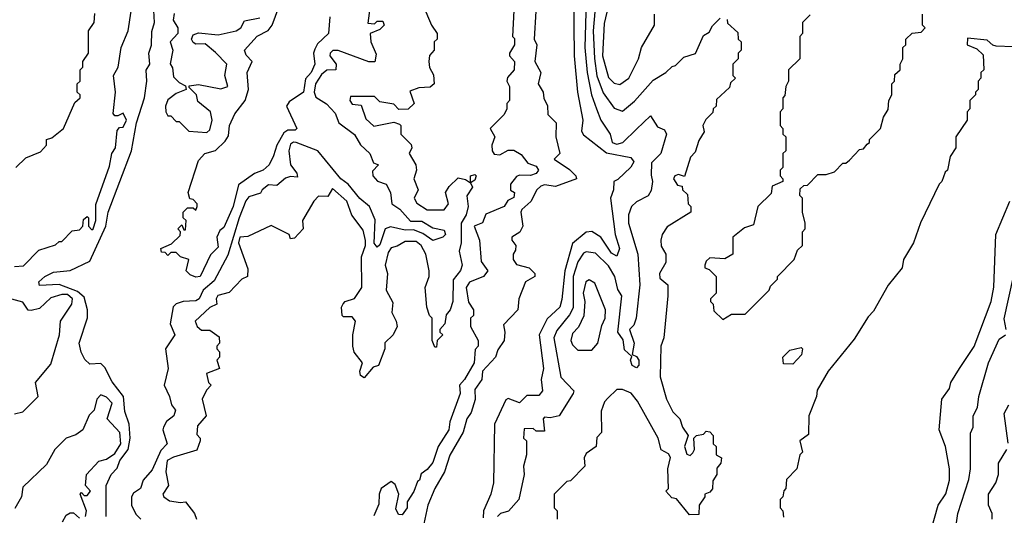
# Model space of a CAD drawing. Extents: x 2668140 to 2765664, y 823621 to 955240.
# Tile 137 of 256: x 2687064 to 2690594, y 866639 to 868415. Entities that reach past the tile are written whole.
import ezdxf

# ---------------------------------------------------------------- set-up
doc = ezdxf.new("R2010")
doc.units = 0

msp = doc.modelspace()

# ---------------------------------------------------------------- linework, layer by layer
at = {"layer": '0CON02XD'}
for points in [[(2689135.9, 868565.9), (2689120, 868375), (2689124.2, 868275.8), (2689133.2, 868213.2), (2689155, 868152.5), (2689195, 868097.5), (2689225, 868087.5), (2689267.7, 868122.3), (2689335, 868197.5), (2689380, 868225), (2689403, 868247), (2689415, 868250), (2689445, 868280), (2689486.4, 868293.6), (2689515, 868357.5), (2689535, 868370), (2689547, 868393), (2689575, 868420)], [(2689202.5, 868585), (2689159.3, 868400.7), (2689152.5, 868285), (2689175, 868207.5), (2689195, 868187.5), (2689215, 868182.5)], [(2689095.9, 868525.9), (2689089.2, 868315), (2689098, 868225), (2689114, 868145), (2689131.2, 868095), (2689146.7, 868055), (2689180, 868005), (2689187.5, 867975), (2689205, 867968.8), (2689225.9, 867974.1), (2689275, 868022.5), (2689325, 868070), (2689350.7, 868030.7), (2689375, 868020), (2689382.5, 868005), (2689362.5, 867935), (2689328.3, 867901.7), (2689327, 867857), (2689332.5, 867835), (2689327, 867803), (2689316.4, 867783.6), (2689275, 867762.5), (2689257.5, 867745), (2689246.7, 867715), (2689246.7, 867685), (2689280, 867575), (2689286.7, 867465), (2689273.8, 867345), (2689265, 867320), (2689250, 867305), (2689266.7, 867255), (2689260, 867215), (2689275, 867207.5), (2689283.3, 867195), (2689283.3, 867176.7), (2689275, 867167.5), (2689260, 867175), (2689253.8, 867195), (2689258.3, 867208.3), (2689231.7, 867231.7), (2689227.5, 867267.5), (2689207.5, 867295), (2689222.5, 867425), (2689208.3, 867448.3), (2689197.5, 867495), (2689175, 867532.5), (2689128.3, 867578.3), (2689095, 867583.3), (2689085, 867577.5), (2689065, 867547.5), (2689048, 867495), (2689047.3, 867382.7), (2689035, 867356.7), (2688989.5, 867300.5), (2688978.8, 867275), (2689003.6, 867133.6), (2689050, 867085), (2689047.5, 867075), (2688997.5, 866995), (2688965, 866987.5), (2688945, 866990), (2688940, 866985), (2688945, 866940), (2688915, 866940), (2688905, 866950), (2688871.7, 866948.3), (2688870, 866915), (2688880, 866905), (2688880, 866855), (2688870, 866815), (2688872.5, 866785), (2688852.5, 866695), (2688816.1, 866653.9), (2688787.5, 866645), (2688776.2, 866635)], [(2688175.7, 868425), (2688170.8, 868365), (2688131.4, 868328.6), (2688121.2, 868308.8), (2688116.9, 868295), (2688121.4, 868255), (2688108.1, 868225), (2688087.8, 868202.2), (2688081.4, 868155), (2688030, 868120), (2688020, 868105), (2688057.5, 868025), (2688051.7, 868018.3), (2688025, 868018.8), (2688010.6, 868009.4), (2687985.7, 867965), (2687973.3, 867926.7), (2687957.5, 867895), (2687936.7, 867875), (2687905, 867863.3), (2687847.5, 867822.5), (2687828.6, 867745), (2687795, 867670), (2687781.2, 867658.8), (2687770, 867635), (2687775, 867600), (2687747.5, 867572.5), (2687710, 867495), (2687695, 867492.5), (2687675, 867500), (2687660, 867515), (2687670, 867555), (2687640, 867565), (2687625, 867580), (2687605, 867580), (2687595, 867570), (2687585, 867580), (2687571.7, 867581.7), (2687570, 867595), (2687608.3, 867611.7), (2687638.3, 867641.7), (2687640, 867655), (2687630, 867665), (2687645, 867680), (2687651.7, 867661.7), (2687658.3, 867661.7), (2687660, 867695), (2687650, 867705), (2687650, 867725), (2687665, 867740), (2687685, 867740), (2687695, 867732.5), (2687700, 867745), (2687700, 867755), (2687685, 867770), (2687673, 867773), (2687667.5, 867795), (2687705, 867910), (2687727.5, 867935), (2687765, 867946), (2687800.5, 867979.5), (2687811.7, 867998.3), (2687816, 868035), (2687835, 868077.5), (2687872, 868125), (2687884.2, 868165), (2687879.2, 868225), (2687896.7, 868265), (2687875, 868287.5), (2687870, 868305), (2687914.5, 868355.5), (2687954.6, 868375.4), (2687968.9, 868395), (2688007.7, 868502.3)], [(2688838, 868495), (2688830, 868355), (2688837, 868347), (2688837.5, 868325), (2688820, 868295), (2688820, 868285), (2688837.5, 868265), (2688836.7, 868235), (2688813, 868207), (2688810, 868195), (2688820, 868175), (2688820, 868125), (2688810, 868115), (2688810, 868095), (2688800, 868075), (2688750, 868025), (2688767.5, 867995), (2688756.7, 867965), (2688757.5, 867945), (2688765, 867932.5), (2688785, 867930), (2688815, 867946.7), (2688835, 867947.5), (2688861.7, 867931.7), (2688885, 867900), (2688915, 867890), (2688923.3, 867875), (2688915, 867864), (2688895, 867856.2), (2688855, 867857.5), (2688845, 867852.5), (2688823.3, 867825), (2688823.6, 867803.6), (2688837.5, 867795), (2688835, 867777.5), (2688813.6, 867766.4), (2688800, 867745), (2688735, 867717.5), (2688723, 867687), (2688692.5, 867675), (2688712.5, 867625), (2688718.3, 867548.3), (2688742.5, 867515), (2688726.1, 867493.9), (2688675.9, 867474.1), (2688663.8, 867455), (2688673, 867403), (2688690, 867375), (2688690, 867355), (2688680, 867345), (2688680, 867315), (2688707.5, 867265), (2688706.7, 867245), (2688697, 867233), (2688693.3, 867185), (2688658.8, 867125), (2688640, 867105), (2688642.5, 867075), (2688606.1, 866973.9), (2688602, 866945), (2688563.8, 866885), (2688545, 866827.5), (2688525, 866802.5), (2688503, 866787), (2688497.5, 866765), (2688490, 866760), (2688476.2, 866723.8), (2688453, 866687), (2688452.5, 866665), (2688435, 866640), (2688421.7, 866641.7), (2688412.5, 866662.5), (2688423.3, 866715), (2688409.3, 866749.3), (2688395, 866760), (2688360, 866735), (2688352.5, 866715), (2688351.7, 866678.3), (2688333.6, 866636.4)], [(2689048.8, 868505), (2689051.2, 868285), (2689063.3, 868155), (2689082.5, 868055), (2689077.5, 868015), (2689085, 868002.5), (2689167.3, 867937.3), (2689255, 867921.2), (2689265.9, 867905.9), (2689255, 867886.7), (2689208.3, 867841.7), (2689193.3, 867835), (2689192.5, 867805), (2689182, 867775), (2689198.8, 867645), (2689214, 867595), (2689205, 867567.5), (2689185, 867578), (2689147.5, 867635), (2689115, 867656.2), (2689095, 867653.3), (2689045, 867612.5), (2689017.5, 867515), (2689007.7, 867412.3), (2689000, 867385), (2688955, 867342.5), (2688926.2, 867285), (2688941.2, 867165), (2688933.3, 867125), (2688937.5, 867085), (2688925, 867067.5), (2688881.7, 867068.3), (2688855, 867041.2), (2688815, 867057.5), (2688807, 867053), (2688766.2, 866965), (2688762.5, 866755), (2688752.5, 866715), (2688726.7, 866655), (2688725, 866630)], [(2687045, 867530), (2687077, 867533), (2687131.7, 867588.3), (2687191.7, 867608.3), (2687205, 867620), (2687215, 867620), (2687251.7, 867658.3), (2687278.3, 867661.7), (2687290, 867675), (2687291.7, 867698.3), (2687305, 867710), (2687310, 867705), (2687310, 867675), (2687321.7, 867661.7), (2687327.5, 867665), (2687336.2, 867695), (2687337, 867753), (2687385, 867890), (2687393.3, 867935), (2687407.5, 867955), (2687412.5, 868017.5), (2687421.7, 868028.3), (2687435, 868030), (2687446.2, 868055), (2687435, 868080), (2687415, 868070), (2687405, 868070), (2687398.3, 868078.3), (2687407.5, 868155), (2687400, 868215), (2687416.7, 868245), (2687427.5, 868315), (2687452.5, 868375), (2687463.3, 868445)], [(2687153.3, 867495), (2687185, 867510), (2687245, 867515.6), (2687315, 867550), (2687372.5, 867675), (2687381.2, 867725), (2687464, 867945), (2687482.5, 868045), (2687511.2, 868135), (2687518.8, 868195), (2687516.4, 868233.6), (2687530, 868255), (2687526.7, 868295), (2687536.4, 868323.6), (2687537, 868373), (2687546.7, 868405), (2687545, 868447.5)], [(2688320, 868465), (2688311.7, 868401.7), (2688335, 868400), (2688345, 868410), (2688365, 868410), (2688370, 868395), (2688355, 868380), (2688320, 868365), (2688322.5, 868335), (2688341.7, 868291.7), (2688336.2, 868263.8), (2688315, 868263.3), (2688205, 868303.8), (2688186.2, 868303.8), (2688176.7, 868295), (2688176, 868285), (2688198, 868255), (2688196.7, 868235), (2688165, 868234), (2688145, 868218), (2688124.3, 868184.3), (2688119.4, 868155), (2688125, 868136.7), (2688163, 868113), (2688195, 868080), (2688207.5, 868045), (2688263.9, 868003.9), (2688285, 867966.7), (2688318.8, 867935), (2688331.7, 867901.7), (2688350, 867895), (2688328.3, 867871.7), (2688330, 867855), (2688346.4, 867836.4), (2688377.5, 867825), (2688392.5, 867795), (2688397.5, 867755), (2688425.9, 867735.9), (2688465, 867692.5), (2688505, 867692.5), (2688545, 867668.8), (2688585, 867660), (2688590, 867645), (2688580, 867635), (2688545, 867623.3), (2688508.3, 867648.3), (2688475, 867661.2), (2688445, 867660), (2688393, 867673), (2688373.3, 867665), (2688355, 867607.5), (2688345, 867600), (2688334.3, 867614.3), (2688337.7, 867697.7), (2688318, 867745), (2688283.4, 867773.4), (2688241.2, 867825), (2688215, 867844), (2688132, 867945), (2688055, 867974.2), (2688045, 867975.6), (2688035, 867968.8), (2688028, 867945), (2688034.2, 867895), (2688057.5, 867865), (2688060, 867850), (2688035, 867852.5), (2688016.7, 867846.7), (2687985, 867820), (2687955, 867822.5), (2687932.5, 867805), (2687927, 867793), (2687885, 867780), (2687874, 867766), (2687850, 867705), (2687809.4, 867570.6), (2687760.9, 867479.1), (2687720.8, 867445), (2687707.5, 867415), (2687695, 867406.7), (2687650, 867405), (2687625, 867396.7), (2687613.9, 867386.1), (2687602.5, 867325), (2687620, 867285), (2687586.2, 867235), (2687596.2, 867165), (2687581.2, 867105), (2687601.2, 867065), (2687607.5, 867035), (2687622.5, 867015), (2687616.7, 866995), (2687590, 866975), (2687578.8, 866955), (2687576.7, 866945), (2687592.5, 866895), (2687569.1, 866870.9), (2687538.3, 866801.7), (2687506, 866765), (2687496.2, 866735), (2687471.7, 866718.3), (2687464.2, 866705), (2687464.2, 866674.2), (2687481.4, 866641.4), (2687497.5, 866625)], [(2688508.3, 868468.3), (2688540, 868395), (2688560, 868365), (2688560, 868345), (2688550, 868335), (2688550, 868305), (2688533, 868287), (2688530, 868265), (2688533, 868243), (2688547, 868217), (2688550, 868185), (2688535, 868172.5), (2688495, 868170), (2688461.7, 868158.3), (2688477.5, 868115), (2688456.4, 868093.6), (2688423, 868093), (2688405, 868112.5), (2688355, 868120), (2688335, 868140), (2688250, 868140), (2688247.5, 868125), (2688255, 868112.5), (2688288.3, 868108.3), (2688305, 868060), (2688333, 868033), (2688405, 868047.5), (2688425, 868040), (2688430, 868035), (2688430, 868005), (2688467, 867967), (2688470, 867955), (2688460, 867935), (2688483.3, 867895)], [(2688913.8, 868445), (2688907.5, 868345), (2688917.5, 868325), (2688910, 868265), (2688932.5, 868225), (2688922.5, 868185), (2688940, 868155), (2688943, 868133), (2688956.4, 868106.4), (2688957.5, 868075), (2688986.7, 868045), (2688986.2, 867995), (2689000, 867935), (2688980, 867915), (2689035, 867877.5), (2689057.5, 867855), (2689060, 867845), (2688985, 867816.7), (2688945, 867822.5), (2688931.7, 867818.3), (2688917.5, 867805), (2688896.4, 867763.6), (2688863.3, 867735), (2688860, 867725), (2688867.5, 867675), (2688856.4, 867653.6), (2688827.5, 867635), (2688827.5, 867625), (2688842.5, 867605), (2688841.7, 867588.3), (2688832.5, 867575), (2688833.3, 867555), (2688845, 867537.5), (2688890, 867525), (2688910, 867505), (2688910, 867495), (2688877.5, 867475), (2688852.5, 867415), (2688850, 867375), (2688798.3, 867321.7), (2688803.3, 867295), (2688800, 867265), (2688778.3, 867231.7), (2688770, 867205), (2688723.3, 867155), (2688720, 867125), (2688695, 867090), (2688696.1, 867053.9), (2688682.5, 867007.5), (2688666.7, 866985), (2688653.6, 866936.4), (2688606, 866854), (2688586.7, 866795), (2688552, 866735), (2688526.7, 866675), (2688508.8, 866591.2)], [(2687050, 867885), (2687085, 867920), (2687138.3, 867941.7), (2687160, 867965), (2687160, 867985), (2687178.3, 867991.7), (2687220, 868025), (2687261.7, 868118.3), (2687280, 868135), (2687280, 868145), (2687270, 868155), (2687270, 868185), (2687280, 868195), (2687280, 868235), (2687290, 868245), (2687290, 868265), (2687310, 868295), (2687310, 868375), (2687330, 868405), (2687333, 868437)], [(2687617, 868437), (2687613.6, 868413.6), (2687630, 868385), (2687630, 868365), (2687602.5, 868335), (2687612.5, 868305), (2687603, 868257), (2687611.7, 868241.7), (2687615, 868210), (2687635, 868190), (2687658.3, 868178.3), (2687660, 868165), (2687625, 868150), (2687595, 868127.5), (2687586.7, 868105), (2687587.5, 868085), (2687595, 868070), (2687605, 868070), (2687625, 868050), (2687635, 868050), (2687670, 868015), (2687735, 868010), (2687745, 868020), (2687753.3, 868055), (2687747.5, 868085), (2687701.7, 868121.7), (2687697.5, 868145), (2687671.7, 868171.7), (2687671.7, 868178.3), (2687705, 868182.5), (2687785, 868166.7), (2687810, 868175), (2687798.8, 868215), (2687806.7, 868255), (2687765, 868297.5), (2687728.8, 868328.8), (2687695, 868326.7), (2687685, 868332.5), (2687680, 868345), (2687685, 868360), (2687705, 868367.5), (2687775, 868360), (2687840, 868375), (2687856.7, 868385), (2687869.3, 868410.7), (2687925, 868421.2)], [(2689215, 868182.5), (2689247.5, 868205), (2689282.5, 868275), (2689292.5, 868315), (2689340, 868395), (2689340, 868435)], [(2689600, 868415), (2689601.7, 868401.7), (2689638.3, 868368.3), (2689640, 868345), (2689650, 868335), (2689650, 868305), (2689640, 868295), (2689640, 868275), (2689620, 868255), (2689620, 868215), (2689630, 868205), (2689611.7, 868188.3), (2689608.3, 868171.7), (2689561.7, 868128.3), (2689560, 868105), (2689550, 868095), (2689548.3, 868081.7), (2689523, 868057), (2689512.5, 868035), (2689517, 868013), (2689498.3, 867981.7), (2689485, 867940), (2689468.3, 867921.7), (2689447, 867853), (2689425, 867860), (2689412.5, 867855), (2689407.5, 867845), (2689421.7, 867821.7), (2689438.3, 867818.3), (2689440, 867805), (2689458.3, 867788.3), (2689460, 867755), (2689470, 867745), (2689470, 867725), (2689385, 867672.5), (2689367.5, 867645), (2689362.5, 867625), (2689363, 867603), (2689380, 867575), (2689380, 867545), (2689357.5, 867505), (2689358.3, 867488.3), (2689387.5, 867465), (2689387.5, 867425), (2689372.5, 867275), (2689362.5, 867245), (2689360, 867135), (2689382.5, 867055), (2689405, 867010), (2689430, 866985), (2689440, 866955), (2689460, 866925), (2689447.5, 866885), (2689455, 866857.5), (2689467, 866853), (2689477, 866863), (2689482.5, 866875), (2689480, 866915), (2689490, 866925)], [(2689897.5, 868432.5), (2689870, 868405), (2689870, 868365), (2689860, 868355), (2689860, 868275), (2689820, 868235), (2689820, 868195), (2689810, 868175), (2689807, 868143), (2689800, 868135), (2689800, 868095), (2689790, 868085), (2689790, 868035), (2689800, 868025), (2689800, 868005), (2689810, 867995), (2689810, 867945), (2689800, 867935), (2689800, 867885), (2689790, 867875), (2689790, 867855), (2689800, 867845), (2689800, 867835), (2689761.7, 867818.3), (2689758.3, 867791.7), (2689710, 867745), (2689695, 867680), (2689661.7, 867668.3), (2689620, 867635), (2689620, 867575), (2689591.7, 867558.3), (2689538.3, 867561.7), (2689525, 867550), (2689520, 867535), (2689520, 867525), (2689535, 867520), (2689560, 867495), (2689560, 867435), (2689540, 867415), (2689540, 867405), (2689550, 867395), (2689551.7, 867371.7), (2689585, 867340), (2689615, 867360), (2689665, 867360), (2689750, 867445), (2689755, 867460), (2689780, 867485), (2689780, 867495), (2689840, 867555), (2689851.7, 867588.3), (2689870, 867605), (2689870, 867655), (2689880, 867665), (2689880, 867685), (2689870, 867725), (2689870, 867775), (2689860, 867785), (2689861.7, 867808.3), (2689875, 867820), (2689888.3, 867821.7), (2689925, 867860), (2689955, 867860), (2689985, 867870), (2690015, 867900), (2690025, 867900), (2690038.3, 867911.7), (2690075, 867950), (2690088.3, 867951.7), (2690101.7, 867968.3), (2690110, 867975), (2690110, 867985), (2690150, 868025), (2690160, 868065), (2690177, 868093), (2690180, 868125), (2690190, 868145), (2690190, 868185), (2690200, 868195), (2690201.7, 868218.3), (2690220, 868235), (2690220, 868255), (2690230, 868275), (2690230, 868315), (2690240, 868325), (2690240, 868345), (2690263, 868367), (2690295, 868370), (2690310, 868385), (2690300, 868395), (2690300, 868435)], [(2690625, 868317.5), (2690565, 868320), (2690553, 868323), (2690531.7, 868341.7), (2690461.7, 868348.3), (2690460, 868325), (2690495, 868310), (2690518.3, 868288.3), (2690520, 868235), (2690510, 868225), (2690510, 868205), (2690500, 868195), (2690500, 868165), (2690490, 868155), (2690490, 868145), (2690470, 868125), (2690470, 868095), (2690460, 868085), (2690460, 868055), (2690420, 867995), (2690420, 867955), (2690400, 867925), (2690390, 867875), (2690381.7, 867868.3), (2690370, 867835), (2690360, 867825), (2690293.3, 867686.7), (2690267.5, 867615), (2690232.5, 867555), (2690227.5, 867525), (2690177, 867463), (2690125, 867370), (2690105, 867350), (2690055, 867270), (2689962.5, 867155), (2689923, 867087), (2689920, 867065), (2689892.5, 866995), (2689891.7, 866928.3), (2689860, 866905), (2689870, 866865), (2689860, 866855), (2689850, 866805), (2689813, 866767), (2689810, 866735), (2689803, 866727), (2689800, 866705), (2689790, 866695), (2689790, 866665), (2689800, 866655), (2689801.7, 866631.7)], [(2688483.3, 867895), (2688486.7, 867875), (2688476.7, 867845), (2688492.5, 867805), (2688477.5, 867775), (2688487, 867757), (2688525, 867733.3), (2688585, 867733.3), (2688601.2, 867755), (2688590, 867795), (2688603.6, 867816.4), (2688635, 867847.5), (2688661.7, 867841.7), (2688680, 867830), (2688680, 867855), (2688695, 867860), (2688700, 867855), (2688695, 867840), (2688680, 867830), (2688686.7, 867815), (2688667, 867783), (2688671.2, 867745), (2688663.8, 867715), (2688646.2, 867685), (2688646, 867615), (2688638.8, 867585), (2688650, 867535), (2688643.6, 867516.4), (2688617.7, 867482.3), (2688616.2, 867405), (2688606.7, 867375), (2688593, 867357), (2688587.5, 867325), (2688570, 867305), (2688570, 867295), (2688580, 867285), (2688560, 867265), (2688558.3, 867241.7), (2688551.7, 867241.7), (2688542.5, 867265), (2688542.5, 867345), (2688533.3, 867355), (2688523.8, 867385), (2688516.7, 867455), (2688531.2, 867495), (2688531.2, 867515), (2688520, 867575), (2688502.5, 867605), (2688485, 867620), (2688445, 867620), (2688417, 867603), (2688395, 867597.5), (2688385, 867580), (2688373.3, 867535), (2688382.5, 867505), (2688377.5, 867445), (2688401.7, 867401.7), (2688397.5, 867365), (2688413.3, 867335), (2688416.7, 867315), (2688402.5, 867285), (2688373, 867257), (2688372.5, 867235), (2688350, 867175), (2688330.7, 867169.3), (2688298.3, 867131.7), (2688285, 867140), (2688283.3, 867155), (2688292.5, 867185), (2688263, 867223), (2688257.5, 867245), (2688257.5, 867285), (2688267.5, 867335), (2688255, 867350), (2688225, 867350), (2688220, 867355), (2688217.5, 867385), (2688223.3, 867396.7), (2688230, 867405), (2688263.9, 867416.1), (2688290, 867455), (2688288.8, 867565), (2688303.3, 867605), (2688303.6, 867623.6), (2688295, 867660), (2688253.9, 867713.9), (2688236.7, 867765), (2688185, 867810), (2688168.3, 867781.7), (2688135, 867782.5), (2688117.5, 867765), (2688077.5, 867695), (2688080, 867665), (2688048.3, 867631.7), (2688035, 867630), (2688030, 867645), (2687965, 867677.5), (2687881.7, 867638.3), (2687852.5, 867635), (2687847.5, 867615), (2687881.7, 867521.7), (2687880, 867495), (2687860, 867485), (2687815, 867437.5), (2687773.6, 867426.4), (2687767.5, 867415), (2687770, 867395), (2687745, 867383.3), (2687692.5, 867335), (2687700, 867315), (2687715, 867302.5), (2687745, 867302.5), (2687778.3, 867278.3), (2687780, 867255), (2687770, 867245), (2687770, 867235), (2687780, 867225), (2687780, 867205), (2687770, 867195), (2687780, 867165), (2687733, 867147), (2687740, 867115), (2687750, 867105), (2687733, 867087), (2687717.5, 867055), (2687732.5, 866995), (2687700.7, 866959.3), (2687698.3, 866928.3), (2687710, 866915), (2687710, 866905), (2687698.3, 866871.7), (2687615, 866847.5), (2687592.5, 866835), (2687587.5, 866795), (2687596.7, 866745), (2687576.7, 866715), (2687580, 866705), (2687600.5, 866690.5), (2687640, 866685), (2687657.5, 866687.5), (2687690, 866645), (2687697.5, 866625)], [(2690317.5, 866535), (2690356.7, 866675), (2690383.9, 866716.1), (2690396.7, 866765), (2690396.7, 866805), (2690382.5, 866885), (2690360, 866945), (2690370, 867055), (2690397, 867093), (2690402.5, 867115), (2690432.5, 867165), (2690485.9, 867244.1), (2690546.7, 867405), (2690556.4, 867456.4), (2690563.3, 867645), (2690613.3, 867765)], [(2687373.3, 866635), (2687373.8, 866745), (2687391.2, 866785), (2687412.5, 866807.5), (2687422.9, 866835), (2687452.2, 866875), (2687460, 866915), (2687455.7, 866965), (2687440.6, 867010.6), (2687436, 867065), (2687395, 867117.5), (2687368.3, 867168.3), (2687355, 867182.5), (2687315, 867180), (2687297, 867197), (2687283.6, 867223.6), (2687276.7, 867255), (2687306.4, 867346.4), (2687306.2, 867375), (2687295, 867420), (2687271.3, 867441.3), (2687205, 867466), (2687135, 867462.5), (2687132.5, 867475), (2687153.3, 867495)], [(2690600, 867305), (2690593, 867343), (2690626.7, 867495)], [(2689115, 867230), (2689136.7, 867255), (2689150.7, 867319.3), (2689162.5, 867345), (2689163.3, 867375), (2689125, 867470), (2689105, 867482.5), (2689093.3, 867475), (2689084, 867435), (2689090, 867405), (2689086.4, 867353.6), (2689067, 867313), (2689045, 867290), (2689040, 867265), (2689045, 867250), (2689065, 867230), (2689115, 867230)], [(2687045, 867002.5), (2687075, 867010), (2687130, 867065), (2687120, 867115), (2687175, 867180), (2687206.7, 867285), (2687210, 867335), (2687250, 867395), (2687253.3, 867415), (2687235, 867430), (2687215, 867430), (2687175, 867417.5), (2687135, 867380), (2687105, 867372.5), (2687093.6, 867373.6), (2687075, 867402.5), (2687035, 867413.3)], [(2690412.5, 866545), (2690427.5, 866645), (2690467, 866767), (2690472.5, 866805), (2690473, 866933), (2690482.5, 866955), (2690482.5, 866995), (2690497.5, 867025), (2690502.5, 867065), (2690537.5, 867185), (2690575, 867270), (2690597.5, 867285)], [(2689835, 867180), (2689801.7, 867181.7), (2689800, 867205), (2689825, 867230), (2689865, 867240), (2689870, 867235), (2689866.7, 867213.3), (2689835, 867180)], [(2687300, 866635), (2687302.5, 866655), (2687280, 866715), (2687285, 866720), (2687295, 866710), (2687305, 866710), (2687317.5, 866725), (2687300, 866745), (2687302.5, 866785), (2687347, 866833), (2687375, 866840), (2687405, 866860), (2687426.7, 866895), (2687422.5, 866935), (2687377.5, 866985), (2687395, 867040), (2687375, 867062.5), (2687355, 867070), (2687340, 867055), (2687330, 867015), (2687313, 866997), (2687290, 866945), (2687265, 866927.5), (2687230, 866915), (2687190, 866875), (2687159.3, 866820.7), (2687075, 866740), (2687070, 866705), (2687046.4, 866663.6)], [(2689490, 866925), (2689515, 866930), (2689525, 866940), (2689538.3, 866938.3), (2689550, 866925), (2689550, 866895), (2689560, 866885), (2689560, 866855), (2689580, 866845), (2689577.5, 866825), (2689562.5, 866807.5), (2689562.5, 866785), (2689548.3, 866761.7), (2689547, 866733), (2689538.3, 866721.7), (2689520, 866715), (2689520, 866705), (2689500, 866675), (2689498.3, 866641.7), (2689465, 866640), (2689418.3, 866698.3), (2689401.7, 866701.7), (2689380, 866725), (2689390, 866735), (2689387.5, 866805), (2689396.4, 866846.4), (2689389.3, 866859.3), (2689363, 866873), (2689352.5, 866915), (2689278.3, 867048.3), (2689256.4, 867076.4), (2689225, 867090), (2689205, 867090), (2689171.7, 867058.3), (2689160, 867045), (2689148.3, 867011.7), (2689150, 866935), (2689133, 866917), (2689130, 866885), (2689095, 866860), (2689087.5, 866845), (2689090, 866815), (2689038.3, 866761.7), (2689025, 866760), (2688980, 866715), (2688980, 866665), (2688990, 866655), (2688990, 866625)], [(2690607, 866897), (2690593.6, 867003.6), (2690610, 867035)], [(2690550, 866625), (2690550, 866645), (2690537.5, 866675), (2690537.5, 866715), (2690563.3, 866755), (2690572.5, 866785), (2690573.3, 866825), (2690602.5, 866875)], [(2687217.5, 866615), (2687230.7, 866639.3), (2687245, 866647.5), (2687257, 866647), (2687278.3, 866628.3)]]:
    msp.add_lwpolyline(points, dxfattribs=at)

doc.saveas('drawing.dxf')
